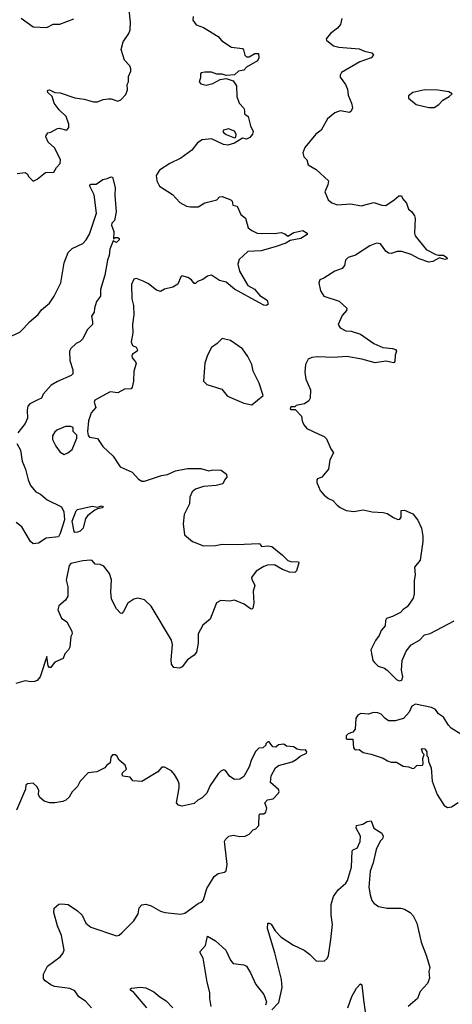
# Model space of a CAD drawing. Extents: x 2293878 to 2522763, y 823964 to 1006972.
# Tile 105 of 256: x 2326804 to 2330031, y 932180 to 939529. Entities that reach past the tile are written whole.
import ezdxf

# ---------------------------------------------------------------- set-up
doc = ezdxf.new("R2010")
doc.units = 0

msp = doc.modelspace()

# ---------------------------------------------------------------- linework, layer by layer
at = {"layer": '0CON20XD'}
for points in [[(2327169.5, 938749.5), (2327150, 938805), (2327098.8, 938855), (2327062, 938905), (2327045.7, 938955.7), (2327014, 938985), (2327011.2, 938995), (2327016.4, 939003.6), (2327025.8, 939005.8), (2327065, 938986.2), (2327105, 938982), (2327214.3, 938944.3), (2327283.9, 938936.1), (2327355, 938914.3), (2327384, 938916), (2327426.2, 938933.8), (2327465, 938938), (2327487, 938937), (2327535, 938920), (2327559.3, 938930.7), (2327595, 938971.2), (2327606.8, 939005), (2327604.5, 939045), (2327615.4, 939065), (2327616.2, 939105), (2327631.6, 939145), (2327632.1, 939162.1), (2327625, 939184.2), (2327586.4, 939226.4), (2327561.4, 939305), (2327575, 939363.3), (2327618.1, 939425), (2327627, 939453), (2327630.9, 939510.9), (2327618, 939625)], [(2328097, 939553), (2328094, 939525), (2328120.7, 939490.7), (2328175, 939469.4), (2328285, 939404), (2328311.7, 939371.7), (2328384.5, 939324.5), (2328465, 939312.5), (2328473.8, 939303.8), (2328484.2, 939265), (2328495, 939251.2), (2328515, 939252), (2328557.5, 939275), (2328586.2, 939275), (2328588.5, 939245), (2328577.4, 939222.6), (2328495.9, 939174.1), (2328475, 939152.5), (2328435, 939143.3), (2328405, 939117.5), (2328345, 939112.5), (2328315, 939122.5), (2328275, 939122.5), (2328235, 939136.7), (2328185, 939136.7), (2328158.3, 939131.7), (2328152.5, 939125), (2328152.5, 939095), (2328142.5, 939065), (2328155, 939050), (2328195, 939040), (2328245, 939052.5), (2328298.3, 939081.7), (2328345, 939090), (2328395, 939072.5), (2328421.2, 939035), (2328424.2, 938954.2), (2328440, 938905), (2328475, 938867.5), (2328481.7, 938848.3), (2328480, 938825), (2328507, 938807), (2328525, 938737.5), (2328546.2, 938695), (2328540, 938675), (2328520.8, 938649.2), (2328495, 938638), (2328465, 938643.8), (2328405, 938606.7), (2328355, 938593.3), (2328325, 938596.7), (2328235, 938640), (2328165, 938632), (2328130.5, 938609.5), (2328088, 938555), (2328005, 938495.7), (2327923.3, 938455), (2327846.7, 938405), (2327821.2, 938365), (2327826.2, 938325), (2327846.8, 938286.8), (2327943.8, 938225), (2327999.2, 938165), (2328047.2, 938137.2), (2328078.7, 938131.3), (2328135, 938132.9), (2328185, 938162.5), (2328275, 938183.3), (2328293.9, 938206.1), (2328315, 938210), (2328377.5, 938185), (2328387.5, 938175), (2328393.3, 938145), (2328426, 938136), (2328453.9, 938073.9), (2328487.7, 938047.7), (2328508, 937975), (2328534.5, 937954.5), (2328575, 937935.7), (2328705, 937933.5), (2328755, 937940.5), (2328781.2, 937931.2), (2328805, 937913.8), (2328849.1, 937940.9), (2328915, 937955.8), (2328947.5, 937935), (2328947.5, 937925), (2328900, 937895), (2328820.5, 937879.5), (2328789.4, 937860.6), (2328716.7, 937835), (2328605, 937804), (2328505, 937797.8), (2328440.3, 937739.7), (2328431.9, 937705), (2328442.6, 937652.6), (2328505, 937546), (2328555, 937517.1), (2328595, 937470.8), (2328648.6, 937435), (2328656.2, 937405), (2328645, 937396.7), (2328625, 937398), (2328588.2, 937418.2), (2328405, 937517.5), (2328345, 937569.5), (2328295, 937583.3), (2328235, 937622), (2328205, 937614), (2328169.7, 937590.3), (2328130, 937575), (2328115, 937560), (2328105, 937560), (2328086.4, 937586.4), (2328057.5, 937605), (2328013.6, 937616.4), (2328005, 937610), (2327982.5, 937555), (2327945, 937533.3), (2327885, 937516.7), (2327855, 937501.2), (2327825, 937510), (2327765, 937556.2), (2327725, 937576.2), (2327675, 937596.2), (2327655, 937591.2), (2327637.7, 937552.3), (2327640.8, 937445), (2327651.4, 937395), (2327655.6, 937325), (2327645.7, 937255), (2327647.7, 937192.3), (2327634.2, 937125), (2327645, 937097.5), (2327672.5, 937085), (2327682.5, 937065), (2327680, 937055), (2327645, 937032.5), (2327639.3, 937020.7), (2327642, 937005), (2327667.5, 936975), (2327671.7, 936961.7), (2327655.7, 936905), (2327651.7, 936831.7), (2327643.3, 936785), (2327635, 936772.5), (2327585, 936772.2), (2327535, 936742.9), (2327479.5, 936750.5), (2327365, 936690), (2327359.2, 936675), (2327370.6, 936635), (2327336.4, 936593.6), (2327317.5, 936535), (2327308.5, 936455), (2327315, 936426.2), (2327325, 936413.8), (2327383, 936403), (2327423, 936343), (2327501.7, 936271.7), (2327552, 936192), (2327641.7, 936151.7), (2327690.3, 936100.3), (2327715, 936083.8), (2327735, 936084), (2327862.2, 936127.8), (2327905, 936135.5), (2327965, 936160.6), (2328055, 936178), (2328155, 936179.4), (2328215, 936161.4), (2328245, 936168), (2328306.1, 936166.1), (2328345.9, 936135.9), (2328350, 936115), (2328333.9, 936096.1), (2328320, 936065), (2328268.3, 936051.7), (2328175, 936044.2), (2328114.5, 936025.5), (2328090, 936005), (2328073.6, 935966.4), (2328070.6, 935915), (2328030.5, 935835), (2328024, 935766), (2328032.1, 935685), (2328091.9, 935635), (2328175, 935600.9), (2328265, 935603.5), (2328315, 935613.3), (2328425, 935610.8), (2328585, 935620), (2328595, 935617.5), (2328607, 935597), (2328655, 935602.9), (2328685, 935596), (2328763.4, 935533.4), (2328805, 935492), (2328825, 935484), (2328883.3, 935483.3), (2328886.2, 935475), (2328868.8, 935415), (2328855, 935404), (2328815, 935404.5), (2328764.5, 935424.5), (2328705, 935460), (2328652.3, 935457.7), (2328625, 935446.7), (2328567, 935413), (2328533.9, 935366.1), (2328535, 935352.5), (2328558.8, 935305), (2328546.1, 935263.9), (2328549.2, 935175), (2328543.8, 935136.2), (2328535, 935130), (2328525, 935132), (2328477.7, 935167.7), (2328405, 935197.5), (2328372.1, 935187.9), (2328305, 935193.3), (2328272.6, 935177.4), (2328223.3, 935055), (2328169.7, 935010.3), (2328134.4, 934945.6), (2328134.2, 934875), (2328122.7, 934807.3), (2328104.1, 934785.9), (2328055, 934751.2), (2328015, 934700), (2327995, 934688.8), (2327953.8, 934693.8), (2327935, 934720), (2327932.3, 934752.3), (2327943.3, 934865), (2327935, 934898.8), (2327785, 935151.2), (2327735, 935200), (2327685, 935211.2), (2327655, 935203.8), (2327610, 935175), (2327578.3, 935111.7), (2327565, 935097.5), (2327555, 935100), (2327525, 935131.2), (2327489.2, 935205), (2327484, 935255), (2327489.1, 935349.1), (2327474, 935395), (2327431.2, 935451.2), (2327405, 935463.8), (2327367.5, 935465), (2327345, 935492.5), (2327335, 935496), (2327275, 935491.2), (2327185, 935470), (2327173.8, 935455), (2327150.8, 935345), (2327162.5, 935295), (2327162.5, 935227.5), (2327144.2, 935195.8), (2327096.7, 935155), (2327089.1, 935125), (2327115, 935061.2), (2327154.1, 935034.1), (2327191.4, 934965), (2327194.2, 934945), (2327185.7, 934925), (2327176.9, 934845), (2327168.6, 934825), (2327140.8, 934795), (2327128.8, 934761.2), (2327065.6, 934734.4), (2327045, 934708.8), (2327035, 934693.3), (2327025, 934693.3), (2327015.8, 934705.8), (2327005, 934776.7), (2326957.1, 934625), (2326935, 934596.7), (2326915, 934588.8), (2326886.4, 934586.4), (2326845, 934593.3), (2326775, 934574.2)], [(2326815, 939539.2), (2326905, 939476.2), (2327005, 939471.2), (2327054.5, 939495.5), (2327103.8, 939496.2), (2327207.5, 939535)], [(2329207.3, 939537.3), (2329197.3, 939492.7), (2329173.3, 939465), (2329122.5, 939425), (2329090, 939385), (2329092.5, 939375), (2329145, 939334.2), (2329185, 939324.3), (2329335, 939310.8), (2329374.5, 939294.5), (2329431.5, 939281.5), (2329443.3, 939265), (2329425, 939243.5), (2329340, 939215), (2329204, 939135), (2329194, 939115), (2329195, 939100), (2329233.8, 939045), (2329249.5, 939009.5), (2329254.4, 938964.4), (2329279.2, 938905), (2329285, 938870), (2329276, 938845), (2329265, 938836.2), (2329195, 938847.5), (2329155, 938833.3), (2329100.7, 938789.3), (2329052.5, 938705), (2329013.3, 938675), (2328931.2, 938575), (2328916.7, 938535), (2328923.3, 938505), (2328945, 938482.5), (2328956.7, 938445), (2329015, 938411.2), (2329107.5, 938325), (2329103.3, 938295), (2329078.8, 938245), (2329105, 938183.3), (2329130.9, 938160.9), (2329175, 938147.1), (2329274.3, 938154.3), (2329351.7, 938138.3), (2329445, 938164.3), (2329505, 938144.3), (2329535, 938142), (2329596.8, 938183.2), (2329632.5, 938215), (2329652.5, 938215), (2329658, 938195), (2329689.5, 938159.5), (2329704.4, 938115), (2329727.3, 938097.3), (2329749.2, 938065), (2329754, 938045), (2329747.5, 937935), (2329754.4, 937915), (2329835, 937814.3), (2329907.3, 937777.3), (2329925, 937770), (2329965, 937770), (2329988.8, 937755), (2329992.5, 937745), (2329975, 937740), (2329935, 937752), (2329885, 937723.6), (2329855, 937717.8), (2329783.8, 937743.8), (2329725, 937775.5), (2329655, 937797.5), (2329620.5, 937799.5), (2329575, 937783.8), (2329555, 937786.7), (2329535, 937800), (2329495.6, 937855.6), (2329465, 937860.8), (2329415, 937842), (2329307.9, 937772.1), (2329255, 937754), (2329233.8, 937735), (2329227.5, 937695), (2329208.3, 937671.7), (2329155, 937651.2), (2329071.2, 937598.8), (2329042.5, 937587.5), (2329036.2, 937565), (2329048, 937505), (2329073.3, 937465), (2329187.7, 937427.7), (2329243.8, 937375), (2329240.5, 937359.5), (2329208.6, 937321.4), (2329179.2, 937255), (2329195, 937228), (2329237.3, 937207.3), (2329275, 937204.4), (2329345, 937180.8), (2329445, 937112.5), (2329512.3, 937082.3), (2329585, 937074.3), (2329606, 937066), (2329613.3, 937055), (2329603.8, 937025), (2329601.2, 936978.8), (2329593.3, 936966.7), (2329535, 936981.2), (2329455, 936966.7), (2329355, 936994.4), (2329245, 937013.8), (2329145, 937007.1), (2329025, 937013.1), (2328983.2, 937006.8), (2328955.8, 936994.2), (2328936, 936955), (2328931.7, 936898.3), (2328939.2, 936845), (2328974, 936765), (2328971.2, 936705), (2328960, 936685), (2328928.3, 936661.7), (2328865, 936650), (2328855, 936640), (2328825, 936640), (2328820, 936625), (2328825, 936620), (2328858.3, 936618.3), (2328905, 936570), (2328910, 936535), (2328923.3, 936505), (2328945, 936476.7), (2329035.8, 936435.8), (2329075, 936418), (2329091.7, 936401.7), (2329123.8, 936325), (2329143.3, 936295), (2329117.5, 936245), (2329106.7, 936175), (2329056.4, 936113.6), (2329025, 936102.5), (2329020, 936095), (2329021.2, 936075), (2329044, 936015), (2329075, 935980), (2329107.5, 935955), (2329140.5, 935940.5), (2329171.2, 935905), (2329195, 935888), (2329240, 935865), (2329295, 935858), (2329365, 935870), (2329433.6, 935856.4), (2329515, 935850.8), (2329545, 935844.2), (2329592.2, 935812.2), (2329625, 935798), (2329639.2, 935800.8), (2329650, 935815), (2329650, 935865), (2329675, 935868.8), (2329735, 935840), (2329774.3, 935794.3), (2329800, 935735), (2329810.6, 935675), (2329810.6, 935635), (2329790.8, 935495), (2329748.3, 935441.7), (2329753.3, 935385), (2329747, 935343), (2329745.9, 935244.1), (2329737.7, 935212.3), (2329713.3, 935175), (2329693.9, 935146.1), (2329665, 935126.7), (2329645, 935103.8), (2329585, 935073.8), (2329540.7, 935059.3), (2329533.3, 935045), (2329530, 935005), (2329499.3, 934970.7), (2329485, 934932.5), (2329456.7, 934895), (2329422.5, 934825), (2329438.8, 934745), (2329450.3, 934730.3), (2329477.5, 934705), (2329525, 934688), (2329545, 934673.8), (2329615, 934604.2), (2329635, 934595.7), (2329655, 934600), (2329661.9, 934625), (2329652.5, 934675), (2329656.2, 934745), (2329686.2, 934815), (2329725, 934863.3), (2329785, 934897.5), (2329823, 934937), (2329865, 934947.5), (2330045, 935042.5)], [(2329855, 938872.5), (2329895, 938874.2), (2329930, 938895), (2329961.2, 938928.8), (2330007.5, 938955), (2330030, 938975), (2330005, 938990), (2329922.3, 939002.3), (2329825, 939005.6), (2329735, 938985.8), (2329705, 938960), (2329705, 938942.5), (2329760, 938895), (2329855, 938872.5)], [(2326785, 938381.2), (2326845, 938387.5), (2326859.3, 938379.3), (2326872.5, 938355), (2326905, 938322.5), (2326935, 938337.5), (2326995, 938387.5), (2327058.3, 938391.7), (2327077.5, 938425), (2327106.7, 938455), (2327108, 938485), (2327062.3, 938572.3), (2327016.2, 938615), (2326997.5, 938655), (2327000, 938665), (2327012.5, 938685), (2327035, 938690), (2327085, 938716.2), (2327098.3, 938718.3), (2327155.9, 938704.1), (2327170, 938725), (2327169.5, 938749.5)], [(2328405, 938646.7), (2328415, 938652.5), (2328418, 938675), (2328405, 938697.1), (2328360, 938715), (2328323.8, 938705), (2328320, 938695), (2328325, 938686.7), (2328345, 938670.8), (2328405, 938646.7)], [(2326745, 937169.2), (2326805, 937197.5), (2326834.5, 937225.5), (2326877, 937273), (2326940.4, 937329.6), (2326966.7, 937363.3), (2327025, 937413.1), (2327060.9, 937465), (2327110.5, 937565), (2327134.6, 937715), (2327165, 937792), (2327195, 937820.6), (2327275, 937858.1), (2327300, 937885), (2327325, 937928.8), (2327375.6, 938085), (2327360.3, 938220.3), (2327326.7, 938285), (2327327.5, 938295), (2327335, 938300), (2327375, 938300.8), (2327423, 938337), (2327457, 938343), (2327485, 938356.2), (2327495, 938352.5), (2327516.9, 938275), (2327513.2, 938216.8), (2327523.6, 938095), (2327511.2, 938028.8), (2327491.2, 938008.8), (2327488.1, 937995), (2327506.7, 937946.7), (2327502.5, 937892.5), (2327515, 937902.5), (2327535, 937903.8), (2327545.5, 937895.5), (2327545.6, 937885), (2327525, 937866.2), (2327501.7, 937878.3), (2327476.4, 937816.4), (2327471.9, 937768.1), (2327458.6, 937735), (2327438.8, 937621.2), (2327405.7, 937515), (2327405.6, 937465), (2327375.5, 937424.5), (2327360.8, 937375), (2327360, 937345), (2327338.8, 937315), (2327347.5, 937275), (2327345.8, 937255), (2327306.2, 937215), (2327275, 937146.7), (2327254.1, 937125.9), (2327225, 937112.5), (2327186.2, 937075), (2327176, 937055), (2327176.7, 936985), (2327201.1, 936915), (2327200.8, 936885), (2327187.4, 936872.6), (2327085, 936829.4), (2327037.8, 936802.2), (2326978.8, 936735), (2326966.4, 936703.6), (2326943.8, 936693.8), (2326879.1, 936660.9), (2326864.2, 936645), (2326858.9, 936615), (2326863.1, 936555), (2326843.3, 936515), (2326789.4, 936445)], [(2328535, 936653.3), (2328620, 936725), (2328590, 936815), (2328544, 936905), (2328535.6, 936955.6), (2328506, 937015), (2328465, 937071.2), (2328375, 937134.2), (2328315, 937150), (2328277.7, 937112.3), (2328235, 937082.5), (2328204.1, 937025.9), (2328184, 936965), (2328175, 936830), (2328200, 936805), (2328310.7, 936770.7), (2328352.3, 936722.3), (2328370.5, 936710.5), (2328475, 936667.5), (2328535, 936653.3)], [(2327135, 936284), (2327163.3, 936295), (2327195, 936320.8), (2327229.1, 936405), (2327228.8, 936428.8), (2327202, 936455), (2327202.5, 936485), (2327185, 936493.3), (2327145, 936493.8), (2327085, 936468.8), (2327065, 936453.8), (2327047.3, 936422.7), (2327049.2, 936395), (2327074.3, 936345), (2327105, 936302), (2327135, 936284)], [(2326783.1, 936365), (2326810, 936315), (2326822, 936235), (2326848, 936175), (2326866, 936095), (2326885, 936053.3), (2326925, 936006.2), (2326957.8, 935987.8), (2327008, 935945), (2327115, 935894), (2327134.1, 935855), (2327136.9, 935795), (2327106.7, 935693.3), (2327091.9, 935668.1), (2327000.3, 935659.7), (2326945, 935621.9), (2326905, 935618), (2326884.3, 935635), (2326820.8, 935745), (2326776.8, 935776.8)], [(2327215, 935701.1), (2327209.1, 935709.1), (2327194.8, 935785), (2327225, 935862), (2327235, 935874.2), (2327345, 935897.3), (2327385, 935891.2), (2327415, 935900), (2327427.5, 935895), (2327420, 935885), (2327385, 935878.8), (2327365, 935868.1), (2327310.8, 935829.2), (2327294.7, 935805.3), (2327276.2, 935735), (2327255, 935712.5), (2327235, 935703.1), (2327215, 935701.1)], [(2330095, 934196), (2330022.3, 934242.3), (2330002.7, 934262.7), (2329965, 934323.3), (2329928.3, 934348.3), (2329905, 934380), (2329875, 934396), (2329755, 934420), (2329730, 934405), (2329708.3, 934361.7), (2329666.1, 934313.9), (2329605, 934296.7), (2329555, 934296.7), (2329526.7, 934315), (2329501.2, 934345), (2329474.1, 934355.9), (2329442.3, 934357.7), (2329405, 934346.2), (2329348.3, 934351.7), (2329325, 934337.5), (2329310, 934315), (2329307, 934233), (2329288.3, 934211.7), (2329255, 934200), (2329240, 934185), (2329240, 934165), (2329245, 934160), (2329288.3, 934158.3), (2329292.5, 934095), (2329305, 934080), (2329335, 934082.5), (2329365, 934058.8), (2329425, 934046.7), (2329515, 934016.7), (2329546.4, 933996.4), (2329575, 933986.7), (2329615, 933986.7), (2329665, 933956.7), (2329705, 933953.3), (2329735, 933940), (2329745, 933942.5), (2329765, 933962.5), (2329807.5, 933965), (2329812.5, 933975), (2329810, 934015), (2329820, 934045), (2329810, 934055), (2329800, 934085), (2329805, 934090), (2329825, 934087.5), (2329840, 934065), (2329840, 934035), (2329850, 934025), (2329853, 933993), (2329872.5, 933945), (2329880, 933845), (2329916.7, 933745), (2329968.8, 933665), (2329995, 933648.8)], [(2327340, 932155), (2327294, 932205), (2327245.6, 932235), (2327215, 932280.8), (2327177.6, 932297.6), (2327064.4, 932314.4), (2327035.5, 932325.5), (2326994.5, 932354.5), (2326981.3, 932371.3), (2326980, 932405), (2327011.2, 932465), (2327105, 932533.8), (2327125, 932558.8), (2327135.5, 932584.5), (2327116.5, 932695), (2327085.6, 932765), (2327058, 932865), (2327061.7, 932898.3), (2327095, 932926.7), (2327115, 932931.2), (2327164.1, 932924.1), (2327235, 932878), (2327268.8, 932845), (2327296.7, 932785), (2327335, 932756), (2327525, 932691.2), (2327545, 932696.7), (2327565, 932713.3), (2327655.8, 932804.2), (2327686.7, 932855), (2327695, 932900), (2327715, 932923.3), (2327745, 932926.7), (2327785, 932916.2), (2327855, 932875.8), (2327885.7, 932865.7), (2328005, 932853.3), (2328035, 932861.2), (2328135, 932932.5), (2328161.2, 932945), (2328175, 932961.2), (2328200.6, 933045), (2328254.6, 933135.4), (2328283.7, 933156.3), (2328332.5, 933167.5), (2328344, 933176), (2328352, 933225), (2328333.6, 933376.4), (2328332.5, 933395), (2328339.3, 933410.7), (2328362.5, 933435), (2328395, 933443.3), (2328445, 933432), (2328486, 933434), (2328515, 933450), (2328545, 933482.5), (2328565, 933490), (2328587.5, 933515), (2328590, 933595), (2328598.3, 933601.7), (2328625, 933602.5), (2328640, 933615), (2328646.7, 933645), (2328632.5, 933685), (2328653, 933707), (2328695, 933713.3), (2328735, 933756.7), (2328738.3, 933768.3), (2328733, 933783), (2328673.3, 933835), (2328680, 933885), (2328712.5, 933945), (2328735, 933962.5), (2328835, 933991.2), (2328865, 934006.7), (2328895, 934033.3), (2328943.3, 934055), (2328946, 934065), (2328935, 934078.8), (2328905, 934076.7), (2328873.6, 934083.6), (2328845, 934102.5), (2328795, 934107.5), (2328775, 934122.5), (2328735, 934117.5), (2328715, 934100), (2328693, 934103), (2328665, 934140), (2328655, 934140), (2328640, 934125), (2328640, 934115), (2328616.1, 934093.9), (2328588.3, 934091.7), (2328565, 934070), (2328532.3, 934007.7), (2328515, 933952.5), (2328475, 933880), (2328445, 933861.2), (2328405, 933858.8), (2328370.5, 933880.5), (2328340, 933925), (2328325, 933930), (2328305, 933920), (2328285, 933900), (2328225, 933812.5), (2328200, 933755), (2328165, 933721.2), (2328132.5, 933705), (2328105, 933678), (2328015, 933660), (2327987.7, 933667.7), (2327973.9, 933683.9), (2327994.2, 933795), (2327993.8, 933825), (2327982.7, 933852.7), (2327958.8, 933895), (2327935, 933922.5), (2327885, 933950), (2327865, 933950), (2327833.6, 933916.4), (2327715, 933843.3), (2327648.3, 933848.3), (2327627.5, 933875), (2327573.6, 933883.6), (2327567.5, 933895), (2327571.7, 933908.3), (2327600, 933935), (2327590, 933965), (2327545, 934002.5), (2327527.5, 934035), (2327515, 934042.5), (2327495, 934042.5), (2327483.3, 934025), (2327478.3, 933981.7), (2327452.5, 933965), (2327437.5, 933945), (2327380, 933915), (2327315, 933906.7), (2327255, 933846.7), (2327235, 933806.7), (2327196.2, 933765), (2327173.9, 933726.1), (2327147.3, 933702.7), (2327125, 933693.8), (2327065, 933683.3), (2327025, 933683.3), (2326985, 933696.2), (2326955, 933724), (2326944.2, 933745), (2326947.5, 933775), (2326935, 933803.3), (2326905, 933830), (2326862.5, 933825), (2326850, 933815), (2326846, 933785), (2326780.5, 933629.5)], [(2329995, 933648.8), (2330025, 933653.3), (2330075, 933686.7)], [(2328685, 932140), (2328736.7, 932195), (2328760.8, 932305), (2328755.5, 932365.5), (2328707.8, 932565), (2328651.9, 932745), (2328653.8, 932785), (2328665, 932786.2), (2328678.3, 932778.3), (2328709.7, 932729.7), (2328755, 932682), (2328845, 932621.4), (2328925, 932584), (2328965, 932554), (2329015, 932503.8), (2329075, 932503.3), (2329097.3, 932522.7), (2329107.5, 932545), (2329124.4, 932665), (2329137.1, 932775), (2329127.5, 932845), (2329126, 932925), (2329145.3, 932985), (2329179.6, 933035), (2329235.5, 933085), (2329249.6, 933105), (2329279.1, 933205), (2329284.3, 933325.7), (2329294, 933336), (2329321.2, 933345), (2329344.4, 933395), (2329345.5, 933435.5), (2329314, 933495), (2329316.2, 933513.8), (2329362.5, 933525), (2329395, 933545.8), (2329425, 933550), (2329445.7, 933495.7), (2329505, 933457.5), (2329513.8, 933435), (2329508.8, 933415), (2329493.3, 933396.7), (2329462.2, 933335), (2329441.1, 933235), (2329418.1, 933175), (2329409.2, 933055), (2329417, 932997), (2329430, 932955), (2329444.2, 932934.2), (2329481.2, 932911.2), (2329545, 932897.1), (2329647.7, 932897.7), (2329675, 932891.2), (2329716.2, 932865), (2329739.7, 932839.7), (2329767.1, 932785), (2329799.2, 932645), (2329838.9, 932538.9), (2329862, 932455), (2329856.2, 932425), (2329861.2, 932375), (2329845, 932336.7), (2329791.2, 932275), (2329772, 932225), (2329702.5, 932165)], [(2328230.8, 932165), (2328221.1, 932225), (2328222.1, 932267.9), (2328200.9, 932345), (2328172.5, 932525), (2328148.8, 932565), (2328150, 932575), (2328190.7, 932619.3), (2328205, 932690), (2328264.1, 932654.1), (2328341.2, 932585), (2328375, 932510), (2328395, 932483.8), (2328476.1, 932476.1), (2328496.7, 932465), (2328526.2, 932415), (2328565, 932327.5), (2328623.6, 932253.6), (2328645, 932200), (2328637.5, 932175)], [(2329250.5, 932155), (2329281.4, 932238.6), (2329315, 932300), (2329345, 932333.3), (2329355, 932326.7), (2329368.1, 932215), (2329392.2, 932035)], [(2327752.9, 932155), (2327655, 932267.5), (2327630, 932285), (2327630, 932295), (2327638.3, 932301.7), (2327705, 932308), (2327744, 932304), (2327805, 932274), (2327848, 932235), (2327895, 932206.9), (2327945.8, 932155)]]:
    msp.add_lwpolyline(points, dxfattribs=at)

doc.saveas('drawing.dxf')
